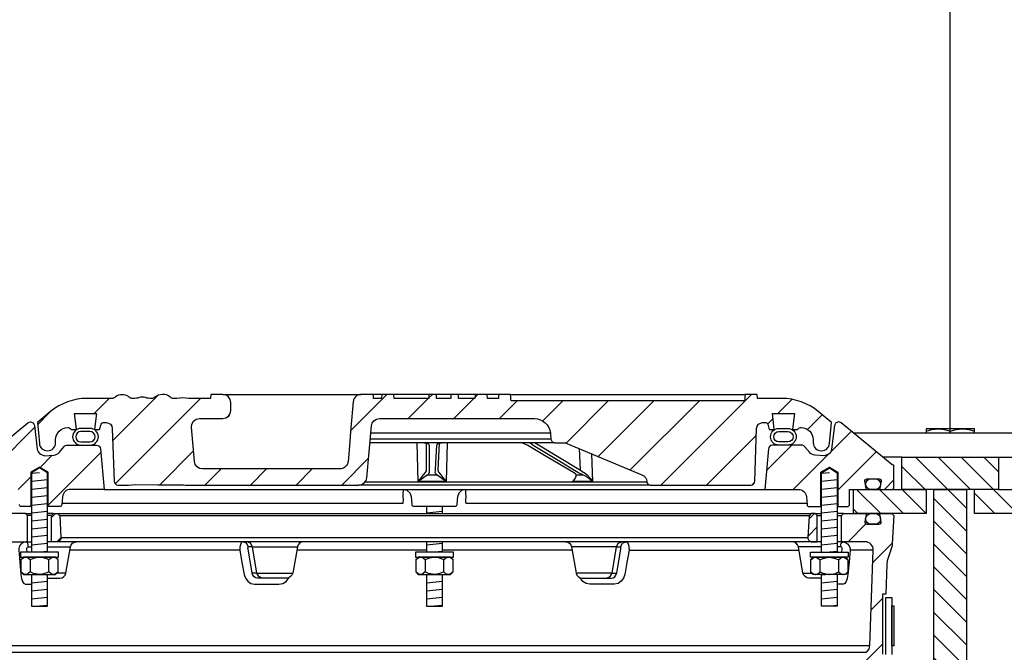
# Model space of a CAD drawing. Extents: x -169 to 6736, y -208 to 3022.
# Tile 47 of 256: x 147 to 162, y 874 to 884. Entities that reach past the tile are written whole.
import ezdxf

# ---------------------------------------------------------------- set-up
doc = ezdxf.new("R2010")
doc.units = 0
doc.header["$MEASUREMENT"] = 0
doc.layers.get('0').update_dxf_attribs({"color": 255, "linetype": 'CONTINUOUS'})
for name, color, linetype in [('MULTI-PORT-MANHOLE', 2, 'CONTINUOUS'), ('MULTI-PORT-MANHOLE-HATCH', 252, 'CONTINUOUS'), ('MULTI-PORT-SHROUD', 1, 'CONTINUOUS'), ('MULTI-PORT-SPILL-BUCKET', 1, 'CONTINUOUS'), ('MULTI-PORT-SPILL-BUCKET-HATCH', 7, 'CONTINUOUS'), ('MULTI-PORT-SPILL-BUCKET-MANHOLE', 2, 'CONTINUOUS'), ('MULTI-PORT-SPILL-BUCKET-MANHOLE-HATCH', 7, 'CONTINUOUS')]:
    doc.layers.add(name, color=color, linetype=linetype)
pattern_1 = [(135, (8142.92032, -300.3843), (0.176776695, 0.176776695), [])]
pattern_2 = [(45, (-7820.6095, -300.3843), (-0.35355339, 0.35355339), [])]
pattern_3 = [(45, (-7684.807, -328.87903), (-0.35355339, 0.35355339), [])]

msp = doc.modelspace()

# ---------------------------------------------------------------- hatches: boundary and pattern name
at = {"layer": 'MULTI-PORT-MANHOLE-HATCH', "linetype": 'Continuous'}
h = msp.add_hatch(dxfattribs=at)
h.set_pattern_fill('LINE', color=256, scale=2, angle=45, style=0)
h.set_pattern_definition(pattern_1)
h.paths.add_polyline_path([(160.4054, 877.07778), (161.9054, 877.07778), (161.9054, 876.57778), (162.6554, 876.57778), (162.6554, 876.20278), (161.5304, 876.20278), (161.5304, 876.57778), (160.7804, 876.57778), (160.7804, 876.20278), (159.6554, 876.20278), (159.6554, 876.57778), (160.4054, 876.57778)])
h = msp.add_hatch(dxfattribs=at)
h.set_pattern_fill('LINE', color=256, scale=2, angle=45, style=0)
h.set_pattern_definition(pattern_1)
h.paths.add_polyline_path([(160.9024, 876.57778), (161.4084, 876.57778), (161.4084, 872.57778), (160.9024, 872.57778)])
at = {"layer": 'MULTI-PORT-SPILL-BUCKET-HATCH', "linetype": 'Continuous'}
h = msp.add_hatch(dxfattribs=at)
h.set_pattern_fill('LINE', color=256, scale=4, angle=45, style=0)
h.set_pattern_definition(pattern_3)
edge = h.paths.add_edge_path(flags=17)
edge.add_line((147.2179, 875.76528), (147.2179, 876.17153))
edge.add_line((147.2179, 876.17153), (147.24915, 876.20278))
edge.add_line((147.24915, 876.20278), (147.31165, 876.20278))
edge.add_line((147.31165, 876.20278), (147.34463, 876.1698))
edge.add_line((147.34463, 876.1698), (147.36238, 875.83105))
edge.add_arc((147.29997, 875.82778), 0.0625, -89.997947, 3.00213, ccw=False)
edge.add_line((147.29997, 875.76528), (147.2179, 875.76528))
edge = h.paths.add_edge_path()
edge.add_line((148.33985, 873.54653), (148.12137, 873.54653))
edge.add_line((148.12137, 873.54653), (148.12137, 873.17153))
edge.add_line((148.12137, 873.17153), (148.33985, 873.17153))
edge.add_arc((148.33985, 873.23403), 0.0625, 270, 360)
edge.add_line((148.40235, 873.23403), (148.40235, 873.48403))
edge.add_arc((148.33985, 873.48403), 0.0625, 360, 450)
edge = h.paths.add_edge_path()
edge.add_arc((146.47477, 875.64028), 0.125, 90, 182, ccw=False)
edge.add_line((146.47477, 875.76528), (146.8429, 875.76528))
edge.add_line((146.8429, 875.76528), (146.8429, 876.17153))
edge.add_line((146.8429, 876.17153), (146.81165, 876.20278))
edge.add_line((146.81165, 876.20278), (146.4721, 876.20278))
edge.add_arc((146.4721, 876.18778), 0.015, 89.988796, 191.010479)
edge.add_line((146.45738, 876.18492), (146.47855, 876.07599))
edge.add_arc((146.44787, 876.07003), 0.03125, -90.001442, 10.998303, ccw=False)
edge.add_line((146.44787, 876.03878), (146.25593, 876.03878))
edge.add_arc((146.25593, 876.07003), 0.03125, 169.000573, 270.000319, ccw=False)
edge.add_line((146.22526, 876.07599), (146.24643, 876.18492))
edge.add_arc((146.23133, 876.18747), 0.01532, 350.426599, 451.426344)
edge.add_line((146.23095, 876.20278), (146.06014, 876.20278))
edge.add_line((146.06014, 876.20278), (146.03204, 876.17157))
edge.add_line((146.03204, 876.17157), (146.0549, 875.73543))
edge.add_arc((146.30457, 875.74851), 0.25001, 182.999594, 197.899614)
edge.add_line((146.06666, 875.67167), (146.12662, 875.486))
edge.add_arc((145.88873, 875.40916), 0.25, 1.999905, 17.899997, ccw=False)
edge.add_line((146.13857, 875.41789), (146.15481, 874.95278))
edge.add_line((146.15481, 874.95278), (146.20536, 874.95278))
edge.add_line((146.20536, 874.95278), (146.20536, 874.02233))
edge.add_line((146.20536, 874.02233), (146.23281, 873.92934))
edge.add_line((146.23281, 873.92934), (147.04711, 873.4862))
edge.add_arc((146.98736, 873.37641), 0.125, 2.999956, 61.445298, ccw=False)
edge.add_line((147.11219, 873.38295), (147.11672, 873.29653))
edge.add_line((147.11672, 873.29653), (147.4204, 873.29653))
edge.add_line((147.4204, 873.29653), (147.4204, 871.92153))
edge.add_line((147.4204, 871.92153), (147.26165, 871.92153))
edge.add_arc((147.26165, 871.89028), 0.03125, 90, 180)
edge.add_line((147.2304, 871.89028), (147.2304, 871.85903))
edge.add_line((147.2304, 871.85903), (147.30257, 871.73403))
edge.add_line((147.30257, 871.73403), (147.6554, 871.73403))
edge.add_line((147.6554, 871.73403), (147.71425, 873.08187))
edge.add_arc((147.80791, 873.07778), 0.09375, 90, 177.500009, ccw=False)
edge.add_line((147.80791, 873.17153), (147.80791, 873.54653))
edge.add_line((147.80791, 873.54653), (147.45751, 873.54653))
edge.add_arc((147.45751, 873.79652), 0.25, 241.444909, 269.999756, ccw=False)
edge.add_line((147.33801, 873.57694), (146.46668, 874.05111))
edge.add_arc((146.52643, 874.16091), 0.125, 182.000071, 241.445207, ccw=False)
edge.add_line((146.4015, 874.15655), (146.34984, 875.63592))
h = msp.add_hatch(dxfattribs=at)
h.set_pattern_fill('LINE', color=256, scale=4, angle=45, style=0)
h.set_pattern_definition(pattern_2)
edge = h.paths.add_edge_path()
edge.add_line((147.2179, 875.76528), (147.2179, 876.17153))
edge.add_line((147.2179, 876.17153), (147.24915, 876.20278))
edge.add_line((147.24915, 876.20278), (147.31165, 876.20278))
edge.add_line((147.31165, 876.20278), (147.34463, 876.1698))
edge.add_line((147.34463, 876.1698), (147.36238, 875.83105))
edge.add_arc((147.29997, 875.82778), 0.0625, -89.997947, 3.00213, ccw=False)
edge.add_line((147.29997, 875.76528), (147.2179, 875.76528))
h = msp.add_hatch(dxfattribs=at)
h.set_pattern_fill('LINE', color=256, scale=4, angle=45, style=0)
h.set_pattern_definition(pattern_3)
edge = h.paths.add_edge_path(flags=16)
edge.add_line((159.0929, 875.76528), (159.0929, 876.17153))
edge.add_line((159.0929, 876.17153), (159.06165, 876.20278))
edge.add_line((159.06165, 876.20278), (158.99915, 876.20278))
edge.add_line((158.99915, 876.20278), (158.96618, 876.1698))
edge.add_line((158.96618, 876.1698), (158.94842, 875.83105))
edge.add_arc((159.01084, 875.82778), 0.0625, 176.99787, 269.997947)
edge.add_line((159.01084, 875.76528), (159.0929, 875.76528))
edge = h.paths.add_edge_path()
edge.add_line((157.97096, 873.54653), (158.18944, 873.54653))
edge.add_line((158.18944, 873.54653), (158.18944, 873.17153))
edge.add_line((158.18944, 873.17153), (157.97096, 873.17153))
edge.add_arc((157.97096, 873.23403), 0.0625, 180, 270, ccw=False)
edge.add_line((157.90846, 873.23403), (157.90846, 873.48403))
edge.add_arc((157.97096, 873.48403), 0.0625, 90, 180, ccw=False)
edge = h.paths.add_edge_path()
edge.add_arc((159.83604, 875.64028), 0.125, 358, 450)
edge.add_line((159.83604, 875.76528), (159.4679, 875.76528))
edge.add_line((159.4679, 875.76528), (159.4679, 876.17153))
edge.add_line((159.4679, 876.17153), (159.49915, 876.20278))
edge.add_line((159.49915, 876.20278), (159.83871, 876.20278))
edge.add_arc((159.83871, 876.18778), 0.015, -11.010479, 90.011204, ccw=False)
edge.add_line((159.85343, 876.18492), (159.83226, 876.07599))
edge.add_arc((159.86293, 876.07003), 0.03125, 169.001697, 270.001442)
edge.add_line((159.86294, 876.03878), (160.05487, 876.03878))
edge.add_arc((160.05487, 876.07003), 0.03125, 269.999681, 370.999427)
edge.add_line((160.08555, 876.07599), (160.06438, 876.18492))
edge.add_arc((160.07948, 876.18747), 0.01532, 88.573656, 189.573401, ccw=False)
edge.add_line((160.07986, 876.20278), (160.25067, 876.20278))
edge.add_line((160.25067, 876.20278), (160.27877, 876.17157))
edge.add_line((160.27877, 876.17157), (160.25591, 875.73543))
edge.add_arc((160.00624, 875.74851), 0.25001, 342.100386, 357.000406, ccw=False)
edge.add_line((160.24415, 875.67167), (160.18418, 875.486))
edge.add_arc((160.42208, 875.40916), 0.25, 162.100003, 178.000095)
edge.add_line((160.17223, 875.41789), (160.15599, 874.95278))
edge.add_line((160.15599, 874.95278), (160.10545, 874.95278))
edge.add_line((160.10545, 874.95278), (160.10545, 874.02233))
edge.add_line((160.10545, 874.02233), (160.078, 873.92934))
edge.add_line((160.078, 873.92934), (159.2637, 873.4862))
edge.add_arc((159.32345, 873.37641), 0.125, 118.554702, 177.000044)
edge.add_line((159.19862, 873.38295), (159.19409, 873.29653))
edge.add_line((159.19409, 873.29653), (158.8904, 873.29653))
edge.add_line((158.8904, 873.29653), (158.8904, 871.92153))
edge.add_line((158.8904, 871.92153), (159.04915, 871.92153))
edge.add_arc((159.04915, 871.89028), 0.03125, 0, 90, ccw=False)
edge.add_line((159.0804, 871.89028), (159.0804, 871.85903))
edge.add_line((159.0804, 871.85903), (159.00823, 871.73403))
edge.add_line((159.00823, 871.73403), (158.6554, 871.73403))
edge.add_line((158.6554, 871.73403), (158.59656, 873.08187))
edge.add_arc((158.50289, 873.07778), 0.09375, 2.499991, 90)
edge.add_line((158.50289, 873.17153), (158.50289, 873.54653))
edge.add_line((158.50289, 873.54653), (158.85329, 873.54653))
edge.add_arc((158.85329, 873.79652), 0.25, 270.000244, 298.555091)
edge.add_line((158.97279, 873.57694), (159.84413, 874.05111))
edge.add_arc((159.78438, 874.16091), 0.125, 298.554793, 357.999929)
edge.add_line((159.9093, 874.15655), (159.96096, 875.63592))
h = msp.add_hatch(dxfattribs=at)
h.set_pattern_fill('LINE', color=256, scale=4, angle=45, style=0)
h.set_pattern_definition(pattern_2)
edge = h.paths.add_edge_path()
edge.add_line((159.0929, 875.76528), (159.0929, 876.17153))
edge.add_line((159.0929, 876.17153), (159.06165, 876.20278))
edge.add_line((159.06165, 876.20278), (158.99915, 876.20278))
edge.add_line((158.99915, 876.20278), (158.96618, 876.1698))
edge.add_line((158.96618, 876.1698), (158.94842, 875.83105))
edge.add_arc((159.01084, 875.82778), 0.0625, 176.99787, 269.997947)
edge.add_line((159.01084, 875.76528), (159.0929, 875.76528))
at = {"layer": 'MULTI-PORT-SPILL-BUCKET-MANHOLE-HATCH', "linetype": 'Continuous'}
h = msp.add_hatch(dxfattribs=at)
h.set_pattern_fill('LINE', color=256, scale=4, angle=45, style=0)
h.set_pattern_definition(pattern_2)
h.paths.add_polyline_path([(158.15224, 877.52418, -0.40402688), (158.24593, 877.61465), (158.29587, 877.61465, -0.33946204), (158.32605, 877.59149), (158.34915, 877.50528), (158.4179, 877.50528), (158.42681, 877.51418), (158.39721, 877.75528), (158.7386, 877.75528), (158.709, 877.51418), (158.7179, 877.50528), (158.78665, 877.50528), (158.80875, 877.52737, -0.19891237), (158.83085, 877.53653), (158.8429, 877.53653, -0.41421356), (159.0304, 877.34903), (159.0304, 877.30215, 0.41824171), (159.15712, 877.17716, 0.39283658), (159.28336, 877.29126), (159.31165, 877.61465), (159.10871, 877.78495, 0.17633049), (158.54628, 877.98965), (158.16369, 877.98965), (158.15932, 878.05215), (157.97441, 878.05215), (157.97157, 878.01146), (157.96872, 877.97076), (157.96807, 877.96145), (157.96742, 877.95216), (154.34302, 877.95216), (154.34172, 877.97076), (154.33887, 878.01146), (154.33603, 878.05215), (154.15085, 878.05215), (154.14648, 877.98965), (153.97669, 877.98965), (153.97232, 878.05215), (153.78481, 878.05215), (153.78044, 877.98965), (153.52649, 877.98965), (153.52649, 878.05215), (153.41052, 878.05215), (153.41052, 877.98965), (153.18633, 877.98965), (153.18633, 878.05215), (153.07036, 878.05215), (153.07036, 877.98965), (152.53037, 877.98965), (152.52599, 878.05215), (152.33848, 878.05215), (152.33411, 877.98965), (152.21238, 877.98965), (152.20801, 878.05215), (152.01728, 878.05215), (151.99583, 878.04965), (151.97561, 878.04376), (151.95668, 878.03453), (151.93954, 878.02228), (151.92473, 878.0073), (151.91263, 877.99007), (151.90661, 877.97837), (151.90186, 877.9661), (151.89818, 877.95224), (151.89611, 877.93805), (151.86058, 877.53191), (151.82504, 877.12578), (151.81998, 877.06789), (151.8142, 877.00183), (151.81037, 876.98586), (151.80277, 876.96621), (151.792, 876.94812), (151.77833, 876.9321), (151.76218, 876.91858), (151.74397, 876.90799), (151.71661, 876.89771), (151.69037, 876.8959), (149.55838, 876.8959), (149.51308, 876.9044), (149.47393, 876.92874), (149.44627, 876.96562), (149.43385, 877.01001), (149.38737, 877.54126), (149.39353, 877.59233), (149.41974, 877.6366), (149.46156, 877.66657), (149.5119, 877.67715), (149.87395, 877.67715), (149.92179, 877.68667), (149.96235, 877.71377), (149.98945, 877.75432), (149.99896, 877.80215), (149.99896, 877.92715), (149.98945, 877.97499), (149.96235, 878.01554), (149.92179, 878.04264), (149.87395, 878.05215), (149.68644, 878.05215), (149.68207, 877.98965), (149.34566, 877.98965), (149.29924, 877.9932), (149.25283, 877.99685), (149.2055, 877.99331), (149.15748, 877.98965), (149.09518, 877.98965), (149.07238, 877.99571), (149.05855, 878.00751), (149.03217, 878.02812), (149.0021, 878.04265), (148.96952, 878.0502), (148.93593, 878.05215), (148.87066, 878.04151), (148.81532, 878.00782), (148.80608, 877.99985), (148.7855, 877.99018), (148.77083, 877.98965), (148.74162, 877.98965), (148.71924, 877.99141), (148.69724, 877.99588), (148.67546, 878.00183), (148.65362, 878.00751), (148.65211, 878.00784), (148.6506, 878.00815), (148.63822, 878.00996), (148.62573, 878.01057), (148.6117, 878.0098), (148.59784, 878.00751), (148.57599, 878.00182), (148.55419, 877.99587), (148.53215, 877.99141), (148.50984, 877.98965), (148.46035, 877.98965), (148.43792, 877.99629), (148.42315, 878.00693), (148.42247, 878.00751), (148.41586, 878.01302), (148.40894, 878.01814), (148.38706, 878.03083), (148.36343, 878.03984), (148.33795, 878.04521), (148.31195, 878.04694), (148.28445, 878.04501), (148.25758, 878.03897), (148.23196, 878.02839), (148.20861, 878.01346), (148.20497, 878.01054), (148.19419, 878.00133), (148.17167, 877.99062), (148.15499, 877.98965), (147.76453, 877.98965, 0.17632698), (147.20209, 877.78494), (146.99915, 877.61465), (147.02745, 877.29126, 0.39283658), (147.15369, 877.17716, 0.41824171), (147.2804, 877.30215), (147.2804, 877.34903, -0.41421356), (147.4679, 877.53653), (147.47996, 877.53653, -0.19891237), (147.50206, 877.52737), (147.52415, 877.50528), (147.5929, 877.50528), (147.60181, 877.51418), (147.57221, 877.75528), (147.9136, 877.75528), (147.884, 877.51418), (147.8929, 877.50528), (147.96165, 877.50528), (147.98475, 877.59149, -0.3394582), (148.01494, 877.61465), (148.06487, 877.61465, -0.40402635), (148.15856, 877.52417), (148.18713, 876.70623, 0.40402635), (148.24959, 876.6459), (148.40822, 876.6459), (148.45994, 876.64975), (148.51166, 876.65345), (148.86707, 876.6515), (149.23397, 876.64982), (149.26477, 876.64889), (149.29549, 876.64644), (149.30577, 876.6459), (151.98182, 876.6459), (152.02713, 876.6544), (152.06627, 876.67874), (152.09393, 876.71562), (152.10635, 876.76001), (152.17661, 877.56305), (152.18903, 877.60744), (152.21669, 877.64432), (152.25583, 877.66865), (152.30114, 877.67715), (154.70601, 877.67715, -0.38887873), (154.95506, 877.44894), (154.96291, 877.3592, 0.38887873), (155.02517, 877.30215), (155.16148, 877.30215, -0.09968274), (155.20986, 877.29241), (156.3742, 876.80368, -0.27840381), (156.45034, 876.69932), (156.45102, 876.69155, 0.38887873), (156.50083, 876.64591), (158.06122, 876.6459, 0.40402623), (158.12368, 876.70622)])
h = msp.add_hatch(dxfattribs=at)
h.set_pattern_fill('LINE', color=256, scale=4, angle=45, style=0)
h.set_pattern_definition(pattern_2)
edge = h.paths.add_edge_path()
edge.add_line((147.97525, 877.20822), (148.0304, 876.57778))
edge.add_line((148.0304, 876.57778), (147.51193, 876.57778))
edge.add_arc((147.51193, 876.45278), 0.125, 89.999957, 174.999901)
edge.add_line((147.38741, 876.46367), (147.37665, 876.34068))
edge.add_arc((147.34552, 876.3434), 0.03125, 270, 355, ccw=False)
edge.add_line((147.34552, 876.31215), (147.1641, 876.31215))
edge.add_line((147.1641, 876.31215), (147.1641, 876.8434))
edge.add_line((147.1641, 876.8434), (147.0304, 876.92374))
edge.add_line((147.0304, 876.92374), (146.8967, 876.8434))
edge.add_line((146.8967, 876.8434), (146.8967, 876.31215))
edge.add_line((146.8967, 876.31215), (146.74915, 876.31215))
edge.add_arc((146.74915, 876.3434), 0.03125, 180, 270, ccw=False)
edge.add_line((146.7179, 876.3434), (146.7179, 876.57778))
edge.add_line((146.7179, 876.57778), (146.47286, 876.57778))
edge.add_arc((146.47286, 876.5934), 0.01562, 169.000254, 270, ccw=False)
edge.add_line((146.45752, 876.59638), (146.47855, 876.70457))
edge.add_arc((146.44787, 876.71053), 0.03125, 348.999407, 449.999153)
edge.add_line((146.44787, 876.74178), (146.25593, 876.74178))
edge.add_arc((146.25593, 876.71053), 0.03125, 89.998557, 190.998303)
edge.add_line((146.22526, 876.70457), (146.24643, 876.59564))
edge.add_arc((146.2317, 876.59278), 0.01501, -89.975776, 10.991064, ccw=False)
edge.add_line((146.23171, 876.57778), (146.06165, 876.57778))
edge.add_arc((146.06165, 876.60903), 0.03125, 180, 270, ccw=False)
edge.add_line((146.0304, 876.60903), (146.0304, 876.95278))
edge.add_line((146.0304, 876.95278), (146.05872, 876.95809))
edge.add_line((146.05872, 876.95809), (146.84969, 877.61019))
edge.add_arc((146.88936, 877.5619), 0.0625, 90, 129.399472, ccw=False)
edge.add_line((146.88936, 877.6244), (146.93014, 877.60907))
edge.add_line((146.93014, 877.60907), (146.95091, 877.57059))
edge.add_line((146.95091, 877.57059), (146.99619, 877.20364))
edge.add_line((146.99619, 877.20364), (147.00811, 877.16349))
edge.add_line((147.00811, 877.16349), (147.0332, 877.12963))
edge.add_line((147.0332, 877.12963), (147.10541, 877.09683))
edge.add_line((147.10541, 877.09683), (147.25452, 877.10988))
edge.add_arc((147.24362, 877.23441), 0.125, 274.999649, 319.999859)
edge.add_line((147.33938, 877.15406), (147.41397, 877.24295))
edge.add_arc((147.46185, 877.20278), 0.0625, 89.998431, 139.998976, ccw=False)
edge.add_line((147.46185, 877.26528), (147.91298, 877.26528))
edge.add_arc((147.91298, 877.20278), 0.0625, 5, 90, ccw=False)
h = msp.add_hatch(dxfattribs=at)
h.set_pattern_fill('LINE', color=256, scale=4, angle=45, style=0)
h.set_pattern_definition(pattern_2)
edge = h.paths.add_edge_path()
edge.add_line((158.33556, 877.20822), (158.2804, 876.57778))
edge.add_line((158.2804, 876.57778), (158.79887, 876.57778))
edge.add_arc((158.79887, 876.45278), 0.125, 5.000099, 90.000043, ccw=False)
edge.add_line((158.9234, 876.46367), (158.93416, 876.34068))
edge.add_arc((158.96529, 876.3434), 0.03125, 185, 270)
edge.add_line((158.96529, 876.31215), (159.1467, 876.31215))
edge.add_line((159.1467, 876.31215), (159.1467, 876.8434))
edge.add_line((159.1467, 876.8434), (159.2804, 876.92374))
edge.add_line((159.2804, 876.92374), (159.4141, 876.8434))
edge.add_line((159.4141, 876.8434), (159.4141, 876.31215))
edge.add_line((159.4141, 876.31215), (159.56165, 876.31215))
edge.add_arc((159.56165, 876.3434), 0.03125, 270, 360)
edge.add_line((159.5929, 876.3434), (159.5929, 876.57778))
edge.add_line((159.5929, 876.57778), (159.83795, 876.57778))
edge.add_arc((159.83795, 876.5934), 0.01562, 270, 370.999746)
edge.add_line((159.85329, 876.59638), (159.83226, 876.70457))
edge.add_arc((159.86293, 876.71053), 0.03125, 90.000847, 191.000593, ccw=False)
edge.add_line((159.86293, 876.74178), (160.05487, 876.74178))
edge.add_arc((160.05487, 876.71053), 0.03125, -10.998303, 90.001443, ccw=False)
edge.add_line((160.08555, 876.70457), (160.06438, 876.59564))
edge.add_arc((160.07911, 876.59278), 0.01501, 169.008936, 269.975776)
edge.add_line((160.0791, 876.57778), (160.24915, 876.57778))
edge.add_arc((160.24915, 876.60903), 0.03125, 270, 360)
edge.add_line((160.2804, 876.60903), (160.2804, 876.95278))
edge.add_line((160.2804, 876.95278), (160.25209, 876.95809))
edge.add_line((160.25209, 876.95809), (159.46111, 877.61019))
edge.add_arc((159.42144, 877.5619), 0.0625, 50.600528, 90)
edge.add_line((159.42144, 877.6244), (159.38067, 877.60907))
edge.add_line((159.38067, 877.60907), (159.3599, 877.57059))
edge.add_line((159.3599, 877.57059), (159.31462, 877.20364))
edge.add_line((159.31462, 877.20364), (159.3027, 877.16349))
edge.add_line((159.3027, 877.16349), (159.27761, 877.12963))
edge.add_line((159.27761, 877.12963), (159.2054, 877.09683))
edge.add_line((159.2054, 877.09683), (159.05629, 877.10988))
edge.add_arc((159.06718, 877.23441), 0.125, 220.000141, 265.000351, ccw=False)
edge.add_line((158.97142, 877.15406), (158.89683, 877.24295))
edge.add_arc((158.84896, 877.20278), 0.0625, 40.001024, 90.001569)
edge.add_line((158.84896, 877.26528), (158.39782, 877.26528))
edge.add_arc((158.39782, 877.20278), 0.0625, 90, 175)

# ---------------------------------------------------------------- linework, layer by layer
msp.add_line((161.1554, 877.45278), (161.1554, 964.04846))
at = {"layer": 'MULTI-PORT-MANHOLE', "color": 1, "linetype": 'Continuous'}
msp.add_line((161.1554, 877.45278), (161.1554, 877.48364), dxfattribs=at)
at = {"layer": 'MULTI-PORT-MANHOLE', "linetype": 'Continuous'}
for p, q in [((162.65876, 877.45278), (159.65205, 877.45278)), ((160.7804, 876.57778), (160.4054, 876.57778)), ((160.4054, 876.57778), (160.7804, 876.57778)), ((161.9054, 876.57778), (161.5304, 876.57778))]:
    msp.add_line(p, q, dxfattribs=at)
at = {"layer": 'MULTI-PORT-MANHOLE', "color": 7, "linetype": 'Continuous'}
for p, q in [((160.4054, 877.07778), (160.10691, 877.07778)), ((161.9054, 877.07778), (162.2039, 877.07778))]:
    msp.add_line(p, q, dxfattribs=at)
at = {"layer": 'MULTI-PORT-MANHOLE', "color": 1, "linetype": 'Continuous'}
for points in [[(160.7804, 877.48364), (160.87227, 877.50794), (160.91977, 877.51476), (160.9679, 877.51713), (160.98124, 877.51695), (161.02488, 877.51382), (161.06846, 877.50699), (161.1554, 877.48364), (161.24727, 877.50794), (161.29477, 877.51476), (161.3429, 877.51713), (161.35624, 877.51695), (161.39988, 877.51382), (161.44346, 877.50699), (161.5304, 877.48364)], [(161.5304, 877.45278), (161.5304, 877.51713), (160.7804, 877.51713), (160.7804, 877.45278)]]:
    msp.add_lwpolyline(points, dxfattribs=at)
at = {"layer": 'MULTI-PORT-MANHOLE', "linetype": 'Continuous'}
for points in [[(160.4054, 877.07778), (161.9054, 877.07778), (161.9054, 876.57778), (162.6554, 876.57778), (162.6554, 876.20278), (161.5304, 876.20278), (161.5304, 876.57778), (160.7804, 876.57778), (160.7804, 876.20278), (159.6554, 876.20278), (159.6554, 876.57778), (160.4054, 876.57778)], [(161.4084, 876.57778), (161.4084, 872.57778), (160.9024, 872.57778), (160.9024, 876.57778)]]:
    msp.add_lwpolyline(points, close=True, dxfattribs=at)
at = {"layer": 'MULTI-PORT-SHROUD', "color": 1, "linetype": 'Continuous'}
msp.add_lwpolyline([(160.1554, 874.01569), (160.1554, 874.89911), (160.24915, 874.89911), (160.24915, 874.01569, 0.22169529)], format="xyb", dxfattribs=at)
at = {"layer": 'MULTI-PORT-SHROUD', "color": 7, "linetype": 'Continuous'}
msp.add_lwpolyline([(160.24915, 874.14911), (160.24915, 874.77411), (160.27915, 874.77411), (160.27915, 874.14911)], close=True, dxfattribs=at)
at = {"layer": 'MULTI-PORT-SPILL-BUCKET', "color": 7, "linetype": 'Continuous'}
for p, q in [((146.81165, 876.20278), (146.9072, 876.20278)), ((146.9072, 876.17153), (146.8429, 876.17153)), ((147.24915, 876.20278), (147.1536, 876.20278)), ((147.2179, 876.17153), (147.1536, 876.17153)), ((147.31165, 876.20278), (158.99915, 876.20278)), ((158.96618, 876.1698), (147.34463, 876.1698)), ((159.06165, 876.20278), (159.1572, 876.20278)), ((159.0929, 876.17153), (159.1572, 876.17153)), ((159.49915, 876.20278), (159.4036, 876.20278)), ((159.4036, 876.17153), (159.4679, 876.17153)), ((147.36238, 875.83105), (158.94842, 875.83105)), ((146.82394, 875.76528), (146.87851, 875.76528)), ((146.82394, 875.76528), (146.9072, 875.76528)), ((146.85927, 875.68781), (146.9072, 875.68781)), ((159.1572, 875.76528), (147.1536, 875.76528)), ((147.1536, 875.68781), (147.51153, 875.68781)), ((150.33413, 875.68781), (150.2709, 875.68781)), ((150.33413, 875.68781), (151.0293, 875.68781)), ((155.97668, 875.68781), (155.28151, 875.68781)), ((155.97668, 875.68781), (156.0399, 875.68781)), ((159.1572, 875.68781), (158.79928, 875.68781)), ((159.48687, 875.76528), (159.4036, 875.76528)), ((159.45154, 875.68781), (159.4036, 875.68781)), ((150.13719, 875.63592), (147.50238, 875.63592)), ((153.0322, 875.63592), (151.02015, 875.63592)), ((155.29066, 875.63592), (153.2786, 875.63592)), ((156.17361, 875.63592), (158.80843, 875.63592)), ((159.96096, 875.63592), (159.60272, 875.63592)), ((147.43966, 875.28025), (147.30137, 875.28025)), ((150.40052, 875.28025), (150.32907, 875.27805)), ((150.40052, 875.28025), (150.95744, 875.28025)), ((155.91029, 875.28025), (155.35337, 875.28025)), ((155.91029, 875.28025), (155.98174, 875.27805)), ((158.87114, 875.28025), (159.00943, 875.28025)), ((146.4015, 874.15655), (159.9093, 874.15655)), ((146.46668, 874.05111), (159.84413, 874.05111))]:
    msp.add_line(p, q, dxfattribs=at)
at = {"layer": 'MULTI-PORT-SPILL-BUCKET', "color": 2, "linetype": 'Continuous'}
for p, q in [((146.88606, 875.4861), (146.88606, 875.29796)), ((147.17474, 875.29796), (147.17474, 875.4861)), ((153.01106, 875.4861), (153.01106, 875.29796)), ((153.29974, 875.29796), (153.29974, 875.4861)), ((159.13607, 875.29796), (159.13607, 875.4861)), ((159.42474, 875.4861), (159.42474, 875.29796))]:
    msp.add_line(p, q, dxfattribs=at)
for points in [[(147.1536, 875.60278), (147.1536, 876.83746), (147.0304, 876.91149), (146.9072, 876.83746), (146.9072, 875.60278)], [(159.1572, 875.60278), (159.1572, 876.83746), (159.2804, 876.91149), (159.4036, 876.83746), (159.4036, 875.60278)], [(153.0322, 876.31215), (153.0322, 876.20278)], [(153.2786, 876.20278), (153.2786, 876.31215)], [(153.0322, 875.76528), (153.0322, 875.60278)], [(153.2786, 875.60278), (153.2786, 875.76528)], [(147.31908, 875.4861), (147.28899, 875.51099), (147.25597, 875.52478), (147.24691, 875.52478), (147.24691, 875.52478), (147.2094, 875.51377), (147.17474, 875.4861), (147.14234, 875.50086), (147.0919, 875.51733), (147.03774, 875.52467), (147.0304, 875.52478), (146.93739, 875.50804), (146.88606, 875.4861), (146.85598, 875.51099), (146.82296, 875.52478), (146.81389, 875.52478), (146.77638, 875.51377), (146.74173, 875.4861)], [(153.44408, 875.4861), (153.41399, 875.51099), (153.38097, 875.52478), (153.37191, 875.52478), (153.37191, 875.52478), (153.3344, 875.51377), (153.29974, 875.4861), (153.26734, 875.50086), (153.2169, 875.51733), (153.16274, 875.52467), (153.1554, 875.52478), (153.06239, 875.50804), (153.01106, 875.4861), (152.98098, 875.51099), (152.94796, 875.52478), (152.9389, 875.52478), (152.90138, 875.51377), (152.86673, 875.4861)], [(158.99173, 875.4861), (159.02181, 875.51099), (159.05484, 875.52478), (159.0639, 875.52478), (159.0639, 875.52478), (159.10141, 875.51377), (159.13607, 875.4861), (159.16847, 875.50086), (159.21891, 875.51733), (159.27307, 875.52467), (159.2804, 875.52478), (159.37341, 875.50804), (159.42474, 875.4861), (159.45483, 875.51099), (159.48785, 875.52478), (159.49691, 875.52478), (159.53443, 875.51377), (159.56908, 875.4861)], [(147.31908, 875.29796), (147.28899, 875.27307), (147.25597, 875.25928), (147.24691, 875.25928), (147.24691, 875.25928), (147.2094, 875.27029), (147.17474, 875.29796), (147.14234, 875.2832), (147.0919, 875.26673), (147.03774, 875.25939), (147.0304, 875.25928), (146.93739, 875.27602), (146.88606, 875.29796), (146.85598, 875.27307), (146.82296, 875.25928), (146.81389, 875.25928), (146.77638, 875.27029), (146.74173, 875.29796)], [(146.9072, 875.25928), (146.9072, 874.76541), (147.1536, 874.76541), (147.1536, 875.25928)], [(153.44408, 875.29796), (153.41399, 875.27307), (153.38097, 875.25928), (153.37191, 875.25928), (153.37191, 875.25928), (153.3344, 875.27029), (153.29974, 875.29796), (153.26734, 875.2832), (153.2169, 875.26673), (153.16274, 875.25939), (153.1554, 875.25928), (153.06239, 875.27602), (153.01106, 875.29796), (152.98098, 875.27307), (152.94796, 875.25928), (152.9389, 875.25928), (152.90138, 875.27029), (152.86673, 875.29796)], [(153.0322, 875.25928), (153.0322, 874.76541), (153.2786, 874.76541), (153.2786, 875.25928)], [(158.99173, 875.29796), (159.02181, 875.27307), (159.05484, 875.25928), (159.0639, 875.25928), (159.0639, 875.25928), (159.10141, 875.27029), (159.13607, 875.29796), (159.16847, 875.2832), (159.21891, 875.26673), (159.27307, 875.25939), (159.2804, 875.25928), (159.37341, 875.27602), (159.42474, 875.29796), (159.45483, 875.27307), (159.48785, 875.25928), (159.49691, 875.25928), (159.53443, 875.27029), (159.56908, 875.29796)], [(159.4036, 875.25928), (159.4036, 874.76541), (159.1572, 874.76541), (159.1572, 875.25928)]]:
    msp.add_lwpolyline(points, dxfattribs=at)
at = {"layer": 'MULTI-PORT-SPILL-BUCKET', "linetype": 'Continuous'}
for points in [[(146.47477, 875.76528), (146.8429, 875.76528), (146.8429, 876.17153), (146.81165, 876.20278), (146.4721, 876.20278, 0.47174628)], [(147.2179, 875.76528), (147.2179, 876.17153), (147.24915, 876.20278), (147.31165, 876.20278), (147.34463, 876.1698), (147.36238, 875.83105, -0.4296343), (147.29997, 875.76528), (147.2179, 875.76528)], [(159.0929, 875.76528), (159.0929, 876.17153), (159.06165, 876.20278), (158.99915, 876.20278), (158.96618, 876.1698), (158.94842, 875.83105, 0.4296343), (159.01084, 875.76528), (159.0929, 875.76528)], [(159.96096, 875.63591, 0.42447482), (159.83604, 875.76528), (159.4679, 875.76528), (159.4679, 876.17153), (159.49915, 876.20278), (159.83871, 876.20278, -0.47174628), (159.85343, 876.18492), (159.83226, 876.07599, 0.47162926), (159.86294, 876.03878), (160.05487, 876.03878, 0.47162926), (160.08555, 876.07599), (160.06438, 876.18492, -0.47162926), (160.07986, 876.20278), (160.25067, 876.20278), (160.27877, 876.17157), (160.25591, 875.73543, -0.06510535), (160.24415, 875.67167), (160.18418, 875.486, 0.06948876), (160.17223, 875.41789), (160.15599, 874.95278), (160.10545, 874.95278), (160.10545, 874.02233)], [(159.84413, 874.05111, 0.265356), (159.9093, 874.15655), (159.96096, 875.63592)]]:
    msp.add_lwpolyline(points, format="xyb", dxfattribs=at)
at = {"layer": 'MULTI-PORT-SPILL-BUCKET', "color": 7, "linetype": 'Continuous'}
for points in [[(160.0749, 876.11878, -0.41421356), (159.9949, 876.03878), (159.9229, 876.03878, -0.41421356), (159.8429, 876.11878), (159.8429, 876.12278, -0.41421356), (159.9229, 876.20278), (159.9949, 876.20278, -0.41421356), (160.0749, 876.12278)], [(147.1536, 875.20278), (147.34734, 875.20278, 0.36397024), (147.43966, 875.28025), (147.51153, 875.68781, -0.36397024), (147.60385, 875.76528)], [(151.12163, 875.76528, 0.36397024), (151.0293, 875.68781), (150.95744, 875.28025, -0.36397024), (150.86511, 875.20278), (150.41294, 875.20278), (150.38492, 875.20807), (150.35995, 875.22336), (150.34081, 875.24688), (150.32952, 875.27586), (150.32862, 875.28025), (150.26404, 875.65547), (150.26306, 875.66348), (150.26307, 875.67327), (150.26453, 875.68105), (150.26722, 875.68606), (150.2709, 875.68781), (150.24128, 875.74334), (150.1856, 875.76528), (150.1746, 875.76257), (150.15846, 875.74709), (150.14595, 875.71953), (150.1385, 875.68303), (150.13719, 875.63592), (150.1704, 875.44522), (150.2026, 875.2607), (150.22251, 875.20192), (150.25877, 875.15342), (150.30776, 875.12019), (150.36468, 875.10606), (150.37455, 875.10576), (150.55811, 875.10576), (150.74393, 875.10576), (150.80337, 875.11656), (150.85603, 875.14785), (150.90029, 875.20992)], [(155.18918, 875.76528, -0.36397024), (155.28151, 875.68781), (155.35337, 875.28025, 0.36397024), (155.4457, 875.20278), (155.89787, 875.20278), (155.92589, 875.20807), (155.95085, 875.22336), (155.97, 875.24688), (155.98129, 875.27586), (155.98218, 875.28025), (156.04676, 875.65547), (156.04774, 875.66348), (156.04773, 875.67327), (156.04628, 875.68105), (156.04358, 875.68606), (156.0399, 875.68781), (156.06953, 875.74334), (156.1252, 875.76528), (156.13621, 875.76257), (156.15235, 875.74709), (156.16486, 875.71953), (156.17231, 875.68303), (156.17361, 875.63592), (156.14041, 875.44522), (156.10821, 875.2607), (156.0883, 875.20192), (156.05203, 875.15342), (156.00305, 875.12019), (155.94612, 875.10606), (155.93626, 875.10576), (155.75269, 875.10576), (155.56687, 875.10576), (155.50743, 875.11656), (155.45478, 875.14785), (155.41051, 875.20992)], [(159.1572, 875.20278), (158.96347, 875.20278, -0.36397024), (158.87114, 875.28025), (158.79928, 875.68781, 0.36397024), (158.70696, 875.76528)]]:
    msp.add_lwpolyline(points, format="xyb", dxfattribs=at)
for points in [[(146.83687, 875.60278), (146.83218, 875.65547), (146.83292, 875.66603), (146.83694, 875.67549), (146.84379, 875.68277), (146.85264, 875.68696), (146.85927, 875.68781), (146.847, 875.74334), (146.82394, 875.76528), (146.77991, 875.75616), (146.7466, 875.73414), (146.72218, 875.70154), (146.70943, 875.66198), (146.70808, 875.63592), (146.72471, 875.45139), (146.74204, 875.2607), (146.75234, 875.19588), (146.76817, 875.14785), (146.78853, 875.11656), (146.81121, 875.10576), (146.82175, 875.10576), (146.9072, 875.10576)], [(150.48582, 875.20278), (150.43014, 875.22471), (150.40052, 875.28025), (150.33413, 875.68781), (150.3045, 875.74334), (150.24883, 875.76528)], [(155.82499, 875.20278), (155.88066, 875.22471), (155.91029, 875.28025), (155.97668, 875.68781), (156.0063, 875.74334), (156.06198, 875.76528)], [(159.47394, 875.60278), (159.47863, 875.65547), (159.47788, 875.66603), (159.47387, 875.67549), (159.46701, 875.68277), (159.45817, 875.68696), (159.45154, 875.68781), (159.46381, 875.74334), (159.48687, 875.76528), (159.5309, 875.75616), (159.56421, 875.73414), (159.58863, 875.70154), (159.60138, 875.66198), (159.60272, 875.63592), (159.5861, 875.45139), (159.56877, 875.2607), (159.55846, 875.19588), (159.54264, 875.14785), (159.52228, 875.11656), (159.4996, 875.10576), (159.48906, 875.10576), (159.4036, 875.10576)]]:
    msp.add_lwpolyline(points, dxfattribs=at)
at = {"layer": 'MULTI-PORT-SPILL-BUCKET', "color": 2, "linetype": 'Continuous'}
for points in [[(146.7374, 875.52478), (147.3234, 875.52478), (147.3234, 875.60278), (147.3234, 875.60278), (146.7374, 875.60278)], [(146.7804, 875.52478), (146.74173, 875.4861), (146.74173, 875.29796), (146.7804, 875.25928), (147.2804, 875.25928), (147.31908, 875.29796), (147.31908, 875.4861), (147.2804, 875.52478)], [(152.8624, 875.52478), (153.4484, 875.52478), (153.4484, 875.60278), (153.4484, 875.60278), (152.8624, 875.60278)], [(152.9054, 875.52478), (152.86673, 875.4861), (152.86673, 875.29796), (152.9054, 875.25928), (153.4054, 875.25928), (153.44408, 875.29796), (153.44408, 875.4861), (153.4054, 875.52478)], [(159.5734, 875.52478), (158.98741, 875.52478), (158.98741, 875.60278), (158.98741, 875.60278), (159.5734, 875.60278)], [(159.5304, 875.52478), (159.56908, 875.4861), (159.56908, 875.29796), (159.5304, 875.25928), (159.0304, 875.25928), (158.99173, 875.29796), (158.99173, 875.4861), (159.0304, 875.52478)]]:
    msp.add_lwpolyline(points, close=True, dxfattribs=at)
at = {"layer": 'MULTI-PORT-SPILL-BUCKET-HATCH', "color": 7, "linetype": 'Continuous'}
for p, q in [((147.0304, 876.83746), (146.9078, 876.82469)), ((147.15301, 876.72677), (146.9078, 876.70122)), ((147.15301, 876.6033), (146.9078, 876.57775)), ((147.15301, 876.47983), (146.9078, 876.45428)), ((147.15301, 876.35636), (146.9078, 876.33081)), ((147.15301, 876.23289), (146.9078, 876.20735)), ((147.15301, 876.10943), (146.9078, 876.08388)), ((147.15301, 875.98596), (146.9078, 875.96041)), ((147.15301, 875.86249), (146.9078, 875.83694)), ((147.15301, 875.73902), (146.9078, 875.71347)), ((147.15301, 875.61555), (147.0304, 875.60278))]:
    msp.add_line(p, q, dxfattribs=at)
at = {"layer": 'MULTI-PORT-SPILL-BUCKET-HATCH', "linetype": 'Continuous'}
for p, q in [((159.2804, 876.83746), (159.1578, 876.82469)), ((159.40301, 876.72677), (159.1578, 876.70122)), ((159.40301, 876.6033), (159.1578, 876.57775)), ((159.40301, 876.47983), (159.1578, 876.45428)), ((159.40301, 876.35636), (159.1578, 876.33081)), ((153.27801, 876.23289), (153.0328, 876.20735)), ((159.40301, 876.23289), (159.1578, 876.20735)), ((159.40301, 876.10943), (159.1578, 876.08388)), ((159.40301, 875.98596), (159.1578, 875.96041)), ((159.40301, 875.86249), (159.1578, 875.83694)), ((153.27801, 875.73902), (153.0328, 875.71347)), ((159.40301, 875.73902), (159.1578, 875.71347)), ((153.27801, 875.61555), (153.1554, 875.60278)), ((159.40301, 875.61555), (159.2804, 875.60278))]:
    msp.add_line(p, q, dxfattribs=at)
at = {"layer": 'MULTI-PORT-SPILL-BUCKET-HATCH', "color": 7}
for p, q in [((147.0304, 875.25928), (146.9078, 875.24651)), ((147.15301, 875.14859), (146.9078, 875.12304)), ((147.15301, 875.02512), (146.9078, 874.99957)), ((147.15301, 874.90165), (146.9078, 874.8761)), ((147.15301, 874.77818), (147.0304, 874.76541))]:
    msp.add_line(p, q, dxfattribs=at)
at = {"layer": 'MULTI-PORT-SPILL-BUCKET-HATCH'}
for p, q in [((153.1554, 875.25928), (153.0328, 875.24651)), ((159.2804, 875.25928), (159.1578, 875.24651)), ((153.27801, 875.14859), (153.0328, 875.12304)), ((159.40301, 875.14859), (159.1578, 875.12304)), ((153.27801, 875.02512), (153.0328, 874.99957)), ((153.27801, 874.90165), (153.0328, 874.8761)), ((159.40301, 875.02512), (159.1578, 874.99957)), ((159.40301, 874.90165), (159.1578, 874.8761)), ((153.27801, 874.77818), (153.1554, 874.76541)), ((159.40301, 874.77818), (159.2804, 874.76541))]:
    msp.add_line(p, q, dxfattribs=at)
at = {"layer": 'MULTI-PORT-SPILL-BUCKET-MANHOLE', "color": 7, "linetype": 'Continuous'}
for p, q in [((149.87395, 878.05215), (152.02065, 878.05215)), ((152.33848, 878.05215), (152.20801, 878.05215)), ((153.07036, 878.05215), (152.52599, 878.05215)), ((153.41052, 878.05215), (153.18633, 878.05215)), ((153.78481, 878.05215), (153.52649, 878.05215)), ((154.15085, 878.05215), (153.97232, 878.05215)), ((154.33603, 878.05215), (157.97434, 878.05112)), ((154.96291, 877.3592), (152.15878, 877.3592)), ((154.95506, 877.44894), (152.16663, 877.44894)), ((155.02517, 877.30215), (152.15378, 877.30215)), ((155.41921, 876.87596), (155.40451, 877.21071)), ((155.59074, 877.13254), (155.60935, 876.69932)), ((155.35599, 876.80368), (155.45531, 876.80368)), ((148.0304, 876.57778), (158.2804, 876.57778)), ((156.50083, 876.64591), (151.98183, 876.64591)), ((156.45102, 876.69155), (152.07587, 876.69155))]:
    msp.add_line(p, q, dxfattribs=at)
at = {"layer": 'MULTI-PORT-SPILL-BUCKET-MANHOLE', "linetype": 'Continuous'}
for points in [[(152.01675, 878.05209), (151.99583, 878.04965), (151.97561, 878.04376), (151.95668, 878.03453), (151.93954, 878.02228), (151.92473, 878.0073), (151.91263, 877.99007), (151.90661, 877.97837), (151.90186, 877.9661), (151.89818, 877.95224), (151.89611, 877.93805), (151.86058, 877.53191), (151.82504, 877.12578), (151.81998, 877.06789), (151.81491, 877.01001), (151.81324, 876.99782), (151.81037, 876.98586), (151.80277, 876.96621), (151.792, 876.94812), (151.77833, 876.9321), (151.76218, 876.91858), (151.74397, 876.90799), (151.72425, 876.90058), (151.70747, 876.89708), (151.69037, 876.8959), (149.55838, 876.8959), (149.51308, 876.9044), (149.47393, 876.92874), (149.44627, 876.96562), (149.43385, 877.01001), (149.38737, 877.54126), (149.39353, 877.59233), (149.41974, 877.6366), (149.46156, 877.66657), (149.5119, 877.67715), (149.87395, 877.67715), (149.92179, 877.68667), (149.96235, 877.71377), (149.98945, 877.75432), (149.99896, 877.80215), (149.99896, 877.92715), (149.98945, 877.97499), (149.96235, 878.01554), (149.92179, 878.04264), (149.87395, 878.05215), (149.68644, 878.05215), (149.68207, 877.98965), (149.34566, 877.98965), (149.29924, 877.9932), (149.25283, 877.99685), (149.2055, 877.99331), (149.15748, 877.98965), (149.10253, 877.98965), (149.09702, 877.9899), (149.09156, 877.99061), (149.0813, 877.99334), (149.07163, 877.99774), (149.06477, 878.0022), (149.05855, 878.00751), (149.03217, 878.02812), (149.0021, 878.04265), (148.96952, 878.0502), (148.93593, 878.05215), (148.87066, 878.04151), (148.81481, 878.00751), (148.81297, 878.00579), (148.81106, 878.00414), (148.80233, 877.99809), (148.79272, 877.99357), (148.78638, 877.9916), (148.77986, 877.9903), (148.77536, 877.98981), (148.77083, 877.98965), (148.74162, 877.98965), (148.71924, 877.99141), (148.69724, 877.99588), (148.67546, 878.00183), (148.65362, 878.00751), (148.65211, 878.00784), (148.6506, 878.00815), (148.63822, 878.00996), (148.62573, 878.01057), (148.6117, 878.0098), (148.59784, 878.00751), (148.57599, 878.00182), (148.55419, 877.99587), (148.53215, 877.99141), (148.50984, 877.98965), (148.46965, 877.98965), (148.4685, 877.98966), (148.46735, 877.98969), (148.45537, 877.99113), (148.44379, 877.99455), (148.43295, 877.99987), (148.42315, 878.00692), (148.42281, 878.00721), (148.42247, 878.00751), (148.41586, 878.01302), (148.40894, 878.01814), (148.38706, 878.03083), (148.36343, 878.03984), (148.33795, 878.04521), (148.31195, 878.04694), (148.28445, 878.04501), (148.25758, 878.03897), (148.23196, 878.02839), (148.20861, 878.01346), (148.20497, 878.01054), (148.20142, 878.00751), (148.19603, 878.00321), (148.19025, 877.99945), (148.17932, 877.99426), (148.16768, 877.99095), (148.16141, 877.99002), (148.15508, 877.98966), (148.15466, 877.98966), (148.15425, 877.98965), (147.76453, 877.98965, 0.17632698), (147.20209, 877.78494), (146.99915, 877.61465), (147.02745, 877.29126, 0.38887873), (147.15197, 877.17715), (147.1554, 877.17715, 0.41421356), (147.2804, 877.30215), (147.2804, 877.34903, -0.41421356), (147.4679, 877.53653), (147.47996, 877.53653, -0.19891237), (147.50206, 877.52737), (147.52415, 877.50528), (147.5929, 877.50528), (147.60181, 877.51418), (147.57221, 877.75528), (147.9136, 877.75528), (147.884, 877.51418), (147.8929, 877.50528), (147.96165, 877.50528), (147.98475, 877.59149, -0.3394582), (148.01494, 877.61465), (148.06487, 877.61465, -0.40402635), (148.15856, 877.52417), (148.18713, 876.70623, 0.40402635), (148.24959, 876.6459), (148.40822, 876.6459), (148.45994, 876.64975), (148.51166, 876.65345), (148.86707, 876.6515), (149.23397, 876.64982), (149.26477, 876.64889), (149.29549, 876.64644), (149.30577, 876.6459), (149.30577, 876.6459), (151.98182, 876.6459), (152.02713, 876.6544), (152.06627, 876.67874), (152.09393, 876.71562), (152.10635, 876.76001), (152.17661, 877.56305), (152.18903, 877.60744), (152.21669, 877.64432), (152.25583, 877.66865), (152.30114, 877.67715), (154.70601, 877.67715, -0.38887873), (154.95506, 877.44894), (154.96291, 877.3592, 0.38887873), (155.02517, 877.30215), (155.16148, 877.30215, -0.09968274), (155.20986, 877.29241), (156.3742, 876.80368, -0.27840381), (156.45034, 876.69932), (156.45102, 876.69155, 0.38887873), (156.50083, 876.64591), (158.06122, 876.6459, 0.40402623), (158.12368, 876.70622), (158.15224, 877.52418, -0.40402688), (158.24593, 877.61465), (158.29587, 877.61465, -0.33946204), (158.32605, 877.59149), (158.34915, 877.50528), (158.4179, 877.50528), (158.42681, 877.51418), (158.39721, 877.75528), (158.7386, 877.75528), (158.709, 877.51418), (158.7179, 877.50528), (158.78665, 877.50528), (158.80875, 877.52737, -0.19891237), (158.83085, 877.53653), (158.8429, 877.53653, -0.41421356), (159.0304, 877.34903), (159.0304, 877.30215, 0.41421356), (159.1554, 877.17715), (159.15884, 877.17715, 0.38887873), (159.28336, 877.29126), (159.31165, 877.61465), (159.10871, 877.78495, 0.17633049), (158.54628, 877.98965), (158.16369, 877.98965), (158.15932, 878.05215), (157.97441, 878.05215), (157.97157, 878.01146), (157.96872, 877.97076), (157.96807, 877.96145), (157.96742, 877.95216), (154.34302, 877.95216), (154.34237, 877.96145), (154.34172, 877.97076), (154.33887, 878.01146), (154.33603, 878.05215), (154.15085, 878.05215), (154.14648, 877.98965), (153.97669, 877.98965), (153.97232, 878.05215), (153.78481, 878.05215), (153.78044, 877.98965), (153.52649, 877.98965), (153.52649, 878.05215), (153.41052, 878.05215), (153.41052, 877.98965), (153.18633, 877.98965), (153.18633, 878.05215), (153.07036, 878.05215), (153.07036, 877.98965), (152.53037, 877.98965), (152.52599, 878.05215), (152.33848, 878.05215), (152.33411, 877.98965), (152.21238, 877.98965), (152.20801, 878.05215), (152.02065, 878.05215)], [(146.05872, 876.95809), (146.84969, 877.61019, -0.17362646), (146.88936, 877.6244), (146.93014, 877.60907), (146.95091, 877.57059), (146.99619, 877.20364), (147.00811, 877.16349), (147.0332, 877.12963), (147.10541, 877.09683), (147.25452, 877.10988, 0.19891332), (147.33938, 877.15406), (147.41397, 877.24295, -0.22169716), (147.46185, 877.26528), (147.91298, 877.26528, -0.38887873), (147.97525, 877.20822)], [(158.33556, 877.20822), (158.2804, 876.57778), (158.79887, 876.57778, -0.38887845), (158.9234, 876.46367), (158.93416, 876.34068, 0.38887873), (158.96529, 876.31215), (159.1467, 876.31215), (159.1467, 876.8434), (159.2804, 876.92374), (159.4141, 876.8434), (159.4141, 876.31215), (159.56165, 876.31215, 0.41421356), (159.5929, 876.3434), (159.5929, 876.57778), (159.83795, 876.57778, 0.47162926), (159.85329, 876.59638), (159.83226, 876.70457, -0.47162926), (159.86293, 876.74178), (160.05487, 876.74178, -0.47162926), (160.08555, 876.70457), (160.06438, 876.59564, 0.47145376), (160.0791, 876.57778), (160.24915, 876.57778, 0.41421356), (160.2804, 876.60903), (160.2804, 876.95278), (160.25209, 876.95809), (159.46111, 877.61019, 0.17362646), (159.42144, 877.6244), (159.38067, 877.60907), (159.3599, 877.57059), (159.31462, 877.20364), (159.3027, 877.16349), (159.27761, 877.12963), (159.2054, 877.09683), (159.05629, 877.10988, -0.19891332), (158.97142, 877.15406), (158.89683, 877.24295, 0.22169716), (158.84896, 877.26528), (158.39782, 877.26528, 0.38887873), (158.33556, 877.20822)], [(147.97525, 877.20822), (148.0304, 876.57778), (147.51193, 876.57778, 0.38887845), (147.38741, 876.46367), (147.37665, 876.34068, -0.38887873), (147.34552, 876.31215), (147.1641, 876.31215), (147.1641, 876.8434), (147.0304, 876.92374), (146.8967, 876.8434), (146.8967, 876.31215), (146.74915, 876.31215, -0.41421356), (146.7179, 876.3434)]]:
    msp.add_lwpolyline(points, format="xyb", dxfattribs=at)
at = {"layer": 'MULTI-PORT-SPILL-BUCKET-MANHOLE', "color": 7, "linetype": 'Continuous'}
for points in [[(147.8129, 877.52528), (147.68356, 877.52528), (147.6729, 877.52528, 1), (147.6729, 877.26528), (147.8129, 877.26528, 1), (147.8129, 877.52528)], [(160.0749, 876.65778, -0.41421356), (159.9949, 876.57778), (159.9229, 876.57778, -0.41421356), (159.8429, 876.65778), (159.8429, 876.66178, -0.41421356), (159.9229, 876.74178), (159.9949, 876.74178, -0.41421356), (160.0749, 876.66178)], [(158.93255, 876.35903), (153.64676, 876.35903), (153.64347, 876.37545), (153.64191, 876.41608), (153.64593, 876.46367), (153.64435, 876.52147), (153.64081, 876.5628), (153.63614, 876.57778), (153.57691, 876.5628), (153.53188, 876.52147), (153.51182, 876.46367), (153.50783, 876.41608), (153.50165, 876.34068, -0.38887873), (153.47052, 876.31215), (152.84029, 876.31215, -0.38887873), (152.80916, 876.34068), (152.80297, 876.41608), (152.79898, 876.46367), (152.77893, 876.52147), (152.73389, 876.5628), (152.67466, 876.57778), (152.67, 876.5628), (152.66646, 876.52147), (152.66488, 876.46367), (152.66889, 876.41608), (152.66733, 876.37545), (152.66404, 876.35903), (147.37825, 876.35903)]]:
    msp.add_lwpolyline(points, format="xyb", dxfattribs=at)
for points in [[(158.6379, 877.52528, -1), (158.6379, 877.26528), (158.4979, 877.26528, -1), (158.4979, 877.52528)], [(147.6729, 877.31528), (147.8129, 877.31528, 1), (147.8129, 877.47528), (147.6729, 877.47528, 1)], [(158.6379, 877.31528), (158.4979, 877.31528, -1), (158.4979, 877.47528), (158.6379, 877.47528, -1)]]:
    msp.add_lwpolyline(points, format="xyb", close=True, dxfattribs=at)
for points in [[(153.35298, 877.30215), (153.33582, 876.69932), (152.90242, 876.69932), (152.88645, 877.30215)], [(152.99427, 877.30208), (153.03496, 877.29873), (153.05332, 877.29241), (153.07133, 877.27017), (153.07292, 877.26087), (153.07289, 877.22993), (153.07281, 877.10614), (153.07268, 876.84013), (153.06124, 876.81359), (153.05042, 876.80368), (153.01077, 876.77816), (152.94865, 876.73406), (152.90282, 876.69963), (152.90242, 876.69932), (152.90272, 876.69972), (152.93738, 876.74454), (152.98513, 876.80329), (153.01561, 876.83787), (153.03174, 876.86856), (153.03228, 876.87596), (153.03233, 877.29895)], [(153.25389, 876.80329), (153.30102, 876.74454), (153.33582, 876.69932), (153.28971, 876.73406), (153.22818, 876.77816), (153.18936, 876.80368), (153.17034, 876.82916), (153.16901, 876.84013), (153.17063, 876.87108), (153.17708, 876.99489), (153.1909, 877.26087), (153.20226, 877.28397), (153.21217, 877.29241), (153.2427, 877.30051), (153.27226, 877.30208)], [(153.23118, 877.29745), (153.20906, 876.87596), (153.2187, 876.84481), (153.22426, 876.83787), (153.25389, 876.80329)], [(154.71689, 877.30215), (155.41921, 876.87596), (155.46453, 876.84481), (155.47706, 876.83787), (155.52562, 876.80329), (155.57957, 876.74454), (155.60912, 876.69972), (155.29951, 876.69932), (155.32871, 876.73406), (155.35421, 876.77816), (155.35599, 876.80368), (155.34718, 876.81359), (155.31076, 876.84013), (154.86255, 877.10614), (154.65395, 877.22993), (154.6018, 877.26087), (154.58495, 877.27017), (154.53415, 877.29241), (154.49196, 877.30215)], [(155.60912, 876.69972), (155.60935, 876.69932), (155.60906, 876.69963), (155.57254, 876.73406), (155.50964, 876.77816), (155.45531, 876.80368), (155.39905, 876.82916), (155.37963, 876.84013), (155.32862, 876.87108), (155.12459, 876.99489), (154.68615, 877.26087), (154.6551, 877.28397), (154.64771, 877.29241), (154.64878, 877.30215)], [(153.05042, 876.80368), (153.18936, 876.80368)]]:
    msp.add_lwpolyline(points, dxfattribs=at)

doc.saveas('drawing.dxf')
